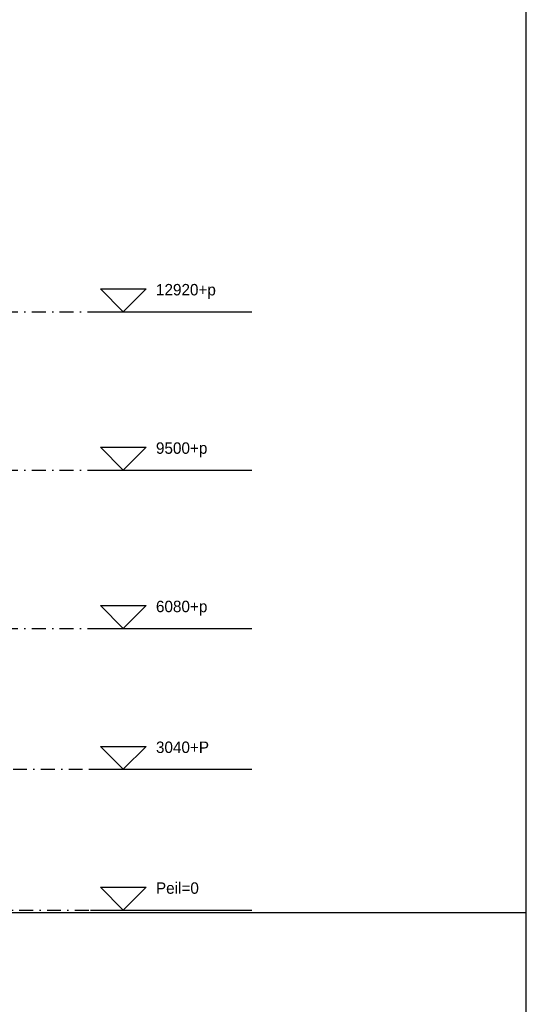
# Model space of a CAD drawing. Extents: x 0 to 140000, y 0 to 84100.
# Tile 35 of 36: x 128061 to 139000, y 41581 to 62840. Entities that reach past the tile are written whole.
import ezdxf
from ezdxf.enums import TextEntityAlignment as Align

# ---------------------------------------------------------------- set-up
doc = ezdxf.new("R2010")
doc.units = 0
doc.header["$LTSCALE"] = 100
doc.header["$MEASUREMENT"] = 0
for name, pattern in [('B0201', [50, 31.25, -6.25, 6.25, -6.25]), ('B0403', [37.5, 25, -12.5]), ('DASHDOTX2', [2, 1, -0.5, 0, -0.5])]:
    doc.linetypes.add(name, pattern=pattern)
doc.layers.get('0').update_dxf_attribs({"linetype": 'CONTINUOUS'})
for name, color, linetype in [('AL$7A---_STRAMIEN', 42, 'B0201'), ('AL11----_GRONDWERK', 4, 'CONTINUOUS'), ('AM$1A---_ALGEMEEN', 1, 'CONTINUOUS'), ('BL$8A---_HULPLIJNEN', 1, 'CONTINUOUS')]:
    doc.layers.add(name, color=color, linetype=linetype)
doc.styles.add('B-01', font='b-gbp')

# ---------------------------------------------------------------- blocks, each defined once
blk = doc.blocks.new('AS01PM01')
for p, q in [((-7, 7), (7, 7)), ((0, 0), (-7, 7)), ((0, 0), (7, 7)), ((-10, 0), (39.4, 0))]:
    blk.add_line(p, q)
at = {"color": 7, "style": 'B-01'}
blk.add_attdef('PEILM', text='', height=3.5, dxfattribs=at).set_placement((-10, 5), align=Align.RIGHT)
blk.add_attdef('OMSCHR', (10, 5), '', height=3.5, dxfattribs=at)
blk = doc.blocks.new('BORDER')
at = {"linetype": 'BYBLOCK'}
blk.add_line((1, 0), (1, 1), dxfattribs=at)

msp = doc.modelspace()

# ---------------------------------------------------------------- linework, layer by layer
at = {"layer": 'AL$7A---_STRAMIEN', "color": 1, "linetype": 'DASHDOTX2', "ltscale": 3}
for p, q in [((10103.3, 56535), (130931.1, 56535)), ((10103.3, 53115), (130931.1, 53115)), ((10103.3, 49695), (130931.1, 49695)), ((104514.7, 46655), (130931.1, 46655)), ((130931.1, 46655), (130931.1, 46655)), ((112449.7, 43615), (130931.1, 43615))]:
    msp.add_line(p, q, dxfattribs=at)
at = {"layer": 'AL11----_GRONDWERK'}
msp.add_line((1000, 43565), (139000, 43565), dxfattribs=at)

# ---------------------------------------------------------------- block references
at = {"layer": 'AM$1A---_ALGEMEEN', "xscale": 70.5, "yscale": 70.5, "zscale": 70.5}
for p, values in [((130298.1, 56535), {'OMSCHR': '12920+p'}), ((130298.1, 53115), {'OMSCHR': '9500+p'}), ((130298.1, 49695), {'OMSCHR': '6080+p'}), ((130298.1, 46655), {'OMSCHR': '3040+P'}), ((130298.1, 43615), {'OMSCHR': 'Peil=0'})]:
    msp.add_blockref('AS01PM01', p, dxfattribs=at).add_auto_attribs(values)
at = {"layer": 'BL$8A---_HULPLIJNEN', "linetype": 'B0403', "xscale": 138000, "yscale": 82100, "zscale": 138000}
msp.add_blockref('BORDER', (1000, 1000), dxfattribs=at)

doc.saveas('drawing.dxf')
